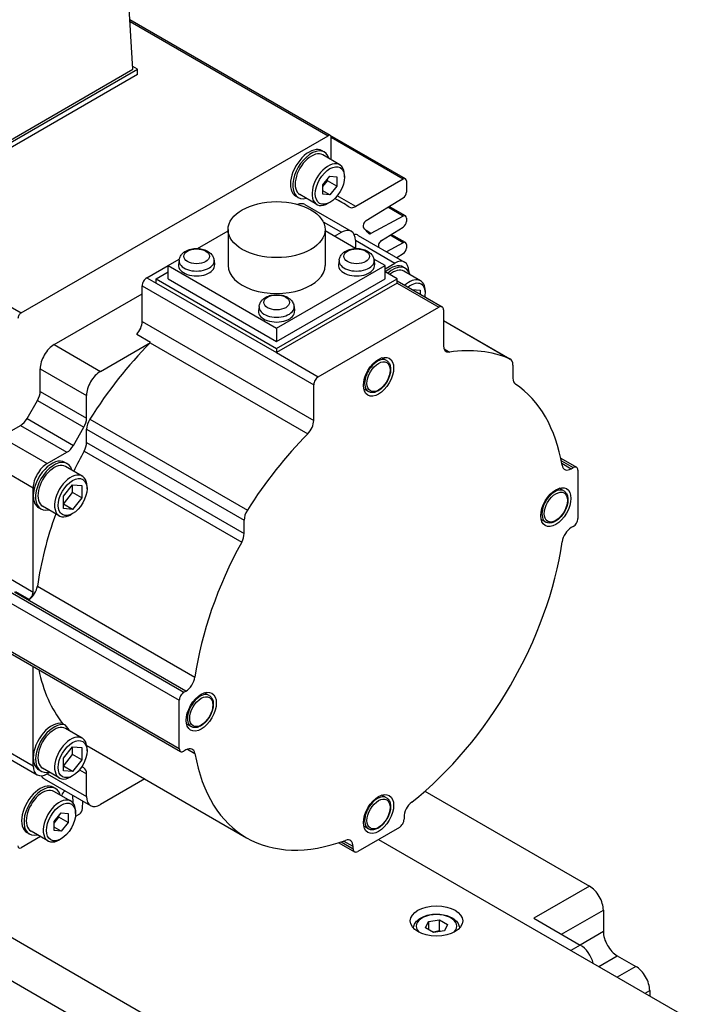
# Model space of a CAD drawing. Extents: x 47048 to 48775, y 4691 to 5879.
# Tile 16 of 28: x 48240 to 48291, y 5650 to 5725. Entities that reach past the tile are written whole.
import ezdxf

# ---------------------------------------------------------------- set-up
doc = ezdxf.new("R2010")
doc.units = 0
doc.header["$LTSCALE"] = 25.4
doc.layers.get('0').update_dxf_attribs({"linetype": 'CONTINUOUS'})

msp = doc.modelspace()

# ---------------------------------------------------------------- linework, layer by layer
for p, q in [((48249.1330069, 5721.1637166), (48248.3292011, 5734.4531575)), ((48187.0485392, 5733.4925307), (48240.6118779, 5702.5677227)), ((48264.1920526, 5716.098541), (48248.9055555, 5724.9242042)), ((48248.91293, 5724.8022812), (48264.0180964, 5716.0813093)), ((48232.5159975, 5711.3657576), (48249.4865603, 5721.1637166)), ((48232.5159975, 5711.5698818), (48249.1330069, 5721.1637166)), ((48249.4865603, 5720.7554683), (48232.5159975, 5710.9575093)), ((48249.4865603, 5721.1637166), (48249.1202138, 5721.3752268)), ((48249.4865603, 5720.7554683), (48249.4865603, 5721.1637166)), ((48240.6118779, 5702.5677227), (48264.0180964, 5716.0813093)), ((48269.9206016, 5712.7911617), (48264.1920526, 5716.098541)), ((48264.2641077, 5714.2443733), (48264.2641077, 5715.9392746)), ((48269.7466454, 5712.77393), (48264.2641077, 5715.9392746)), ((48263.7448124, 5714.8328636), (48263.5680357, 5714.9349257)), ((48264.9102823, 5713.8713042), (48263.6198124, 5714.6163573)), ((48263.6286959, 5712.3316834), (48264.159026, 5712.991423)), ((48263.6286959, 5712.205371), (48263.9822493, 5712.6451974)), ((48263.9822493, 5712.6451974), (48263.9822493, 5712.7715098)), ((48264.6893561, 5712.2369491), (48263.9822493, 5712.6451974)), ((48264.159026, 5712.991423), (48264.6893561, 5712.9440559)), ((48264.6893561, 5712.9440559), (48264.6893561, 5712.2369491)), ((48265.2727192, 5712.9273073), (48265.2727192, 5713.0701942)), ((48269.7466454, 5712.77393), (48266.1285531, 5710.6850234)), ((48269.9926567, 5712.6318953), (48269.9926567, 5711.7699403)), ((48263.6286959, 5711.6245766), (48263.6286959, 5712.3316834)), ((48264.159026, 5711.5772095), (48263.6286959, 5711.8833957)), ((48264.6893561, 5712.2369491), (48264.159026, 5711.5772095)), ((48261.7448124, 5711.368762), (48261.5680357, 5711.4708241)), ((48263.1602823, 5710.8402153), (48261.8698124, 5711.5852684)), ((48264.159026, 5711.5772095), (48263.6286959, 5711.6245766)), ((48264.159026, 5710.9983341), (48264.0352823, 5710.9268907)), ((48265.0634961, 5710.9931667), (48264.5397045, 5711.2955779)), ((48266.1285531, 5710.6850234), (48264.7205388, 5711.4979409)), ((48266.9283154, 5709.602856), (48269.755231, 5711.3489663)), ((48262.2573756, 5710.8276784), (48265.7929095, 5708.786437)), ((48269.755231, 5709.9477668), (48268.5827023, 5710.6247265)), ((48269.9206016, 5709.9602146), (48268.6730139, 5710.6805097)), ((48263.641759, 5709.5210984), (48265.0429095, 5708.7121437)), ((48269.755231, 5709.9477668), (48267.2946439, 5708.6263644)), ((48269.9926567, 5709.8009482), (48269.9926567, 5709.5379666)), ((48254.0611526, 5707.4749271), (48256.393162, 5708.8213133)), ((48256.393162, 5708.9162679), (48256.393162, 5706.1810043)), ((48263.793162, 5708.9162679), (48263.793162, 5706.1810043)), ((48266.1251714, 5707.4749271), (48263.793162, 5708.8213133)), ((48264.5125794, 5708.4059575), (48265.0429095, 5708.7121437)), ((48267.2946439, 5708.6263644), (48266.923705, 5708.8405261)), ((48268.1002838, 5708.0947758), (48269.755231, 5709.1169925)), ((48266.1035697, 5708.0997713), (48269.1087735, 5706.364716)), ((48266.1035697, 5708.0997713), (48266.1035697, 5707.4873988)), ((48266.3232396, 5708.4802507), (48269.8587735, 5706.4390093)), ((48269.755231, 5707.9186997), (48268.4810576, 5707.2344339)), ((48269.755231, 5707.9186997), (48268.7524953, 5708.4976294)), ((48269.9206016, 5707.9311475), (48268.842807, 5708.5534125)), ((48269.9926567, 5707.7718811), (48269.9926567, 5707.5088995)), ((48251.8200127, 5706.1810043), (48252.6724066, 5706.6731342)), ((48252.6554555, 5706.5746795), (48252.6184642, 5706.2301153)), ((48255.3262055, 5706.5746795), (48255.3631968, 5706.2301153)), ((48264.8601186, 5706.5746795), (48264.8231272, 5706.2301153)), ((48268.3663114, 5706.1810043), (48267.5139175, 5706.6731342)), ((48267.5308685, 5706.5746795), (48267.5678599, 5706.2301153)), ((48269.26224, 5706.783418), (48269.755231, 5707.0879254)), ((48250.1936671, 5705.2420332), (48251.8200127, 5706.1810043)), ((48250.9007739, 5705.1603836), (48251.8200127, 5705.6911064)), ((48251.8200127, 5705.1603836), (48251.8200127, 5706.1810043)), ((48251.8200127, 5706.1810043), (48260.093162, 5701.4044993)), ((48260.093162, 5701.4044993), (48268.3663114, 5706.1810043)), ((48268.3663114, 5705.9360553), (48269.1087735, 5706.364716)), ((48268.3663114, 5705.1603836), (48268.3663114, 5706.1810043)), ((48269.2855502, 5705.1603836), (48268.3663114, 5705.6911064)), ((48269.9319968, 5705.9534633), (48269.7552201, 5706.0555254)), ((48271.079789, 5705.0021101), (48269.8069968, 5705.736957)), ((48270.1694336, 5705.7523436), (48270.1694336, 5705.7264164)), ((48250.1936671, 5705.2420332), (48250.9007739, 5704.833785)), ((48250.9007739, 5704.833785), (48250.9007739, 5705.1603836)), ((48250.9007739, 5705.1603836), (48260.093162, 5699.8531558)), ((48251.8200127, 5705.1603836), (48260.093162, 5700.3838786)), ((48260.093162, 5699.8531558), (48269.2855502, 5705.1603836)), ((48260.093162, 5700.3838786), (48268.3663114, 5705.1603836)), ((48269.2855502, 5704.833785), (48269.2855502, 5705.1603836)), ((48269.2855502, 5705.0028869), (48272.7175307, 5703.0214321)), ((48249.8401137, 5701.90536), (48249.8401137, 5704.6296608)), ((48249.8401137, 5704.6296608), (48262.9215891, 5697.0770674)), ((48250.9007739, 5704.833785), (48260.093162, 5699.5265572)), ((48269.2855502, 5704.833785), (48260.093162, 5699.5265572)), ((48269.2855502, 5704.833785), (48272.4675307, 5702.9966677)), ((48270.4338877, 5704.339894), (48271.0533171, 5704.2845688)), ((48271.0533171, 5704.2845688), (48271.0533171, 5703.9822662)), ((48271.4422259, 5704.0377008), (48271.4422259, 5704.2010001)), ((48243.1225993, 5700.1389296), (48249.8401137, 5704.0172884)), ((48258.757787, 5703.0514967), (48258.7207957, 5702.7069326)), ((48261.428537, 5703.0514967), (48261.4655283, 5702.7069326)), ((48263.2751425, 5697.6894399), (48272.4675307, 5702.9966677)), ((48272.8210841, 5702.7925435), (48272.8210841, 5700.0682427)), ((48249.8401137, 5701.90536), (48262.9215891, 5694.3527667)), ((48272.8210841, 5701.98191), (48277.9172782, 5699.0396209)), ((48272.8210841, 5701.9789335), (48277.8801117, 5699.0581025)), ((48260.093162, 5701.4044993), (48260.093162, 5700.3838786)), ((48250.481462, 5700.3050881), (48249.4208019, 5700.9174605)), ((48243.1225993, 5700.1389296), (48246.6581332, 5698.0976882)), ((48246.6581332, 5698.0976882), (48250.481462, 5700.3050881)), ((48250.4436938, 5700.2653413), (48262.4645091, 5693.3251204)), ((48260.093162, 5699.8531558), (48260.093162, 5699.5265572)), ((48272.8667631, 5699.8059096), (48273.2781641, 5699.5683871)), ((48260.093162, 5699.5265572), (48263.2751425, 5697.6894399)), ((48268.4704483, 5698.9312558), (48268.1258239, 5699.1302248)), ((48242.0619391, 5696.566115), (48242.0619391, 5698.3018123)), ((48242.0619391, 5698.3018123), (48245.597473, 5696.2605709)), ((48278.1243849, 5698.5818438), (48278.1243849, 5697.5696144)), ((48262.9215891, 5694.3527667), (48262.9215891, 5697.0770674)), ((48267.0954483, 5696.549686), (48266.7508239, 5696.7486549)), ((48241.0598933, 5694.4923167), (48241.8548323, 5695.8691915)), ((48241.8548323, 5695.8691915), (48245.3903662, 5693.8279501)), ((48242.0619391, 5696.566115), (48245.597473, 5694.5248735)), ((48245.597473, 5694.5248735), (48245.597473, 5696.2605709)), ((48241.0598933, 5694.4923167), (48244.5954272, 5692.4510753)), ((48245.8417463, 5694.4411855), (48257.8625615, 5687.5009645)), ((48239.0567353, 5693.0966466), (48240.5598933, 5693.9644953)), ((48240.5598933, 5693.9644953), (48244.0954272, 5691.9232538)), ((48244.5954272, 5692.4510753), (48245.3903662, 5693.8279501)), ((48245.597473, 5692.6706349), (48245.597473, 5693.6828643)), ((48245.597473, 5693.6828643), (48257.6182883, 5686.7426434)), ((48239.0567353, 5693.0966466), (48242.5922692, 5691.0554052)), ((48245.597473, 5692.6706349), (48257.6182883, 5685.730414)), ((48242.5922692, 5691.0554052), (48244.0954272, 5691.9232538)), ((48245.4091903, 5692.0071668), (48257.4300056, 5685.0669459)), ((48281.773859, 5691.46491), (48282.970579, 5690.7739833)), ((48307.9996464, 5615.5294714), (48177.1848919, 5691.0554052)), ((48239.0027546, 5690.6783226), (48241.531609, 5689.2182878)), ((48244.1225993, 5691.0524007), (48243.9458226, 5691.1544628)), ((48245.2703915, 5690.1010475), (48243.9975993, 5690.8358944)), ((48281.8131457, 5691.2731258), (48282.720579, 5690.7492189)), ((48281.8498129, 5691.0800798), (48282.5717299, 5690.6632809)), ((48282.5717299, 5690.6632809), (48282.720579, 5690.7492189)), ((48283.0741324, 5690.5450948), (48283.0741324, 5686.8708602)), ((48241.531609, 5688.6059154), (48241.531609, 5689.2182878)), ((48243.829706, 5688.5670096), (48244.5368128, 5689.4466624)), ((48244.5368128, 5688.8489454), (48244.5368128, 5689.4466624)), ((48244.5368128, 5689.4466624), (48245.2439196, 5689.3835062)), ((48245.2439196, 5689.3835062), (48245.2439196, 5688.4406971)), ((48245.6328283, 5689.1366382), (48245.6328283, 5689.2999375)), ((48281.9938654, 5688.9802038), (48281.6492411, 5689.1791727)), ((48241.531609, 5681.2574462), (48241.531609, 5688.6059154)), ((48243.829706, 5687.9692926), (48244.5368128, 5688.8489454)), ((48243.829706, 5687.6242005), (48243.829706, 5688.5670096)), ((48245.2439196, 5688.4406971), (48244.5368128, 5688.8489454)), ((48245.2439196, 5688.4406971), (48244.5368128, 5687.5610443)), ((48177.1848919, 5687.7894188), (48307.9996464, 5612.2634851)), ((48242.1225993, 5687.5882991), (48241.9458226, 5687.6903612)), ((48243.5203915, 5687.0699585), (48242.2475993, 5687.8048055)), ((48244.5368128, 5687.5610443), (48243.829706, 5687.9692926)), ((48244.5368128, 5687.5610443), (48243.829706, 5687.6242005)), ((48244.5368128, 5687.2382836), (48244.3953915, 5687.156634)), ((48257.6182883, 5685.730414), (48257.6182883, 5686.7426434)), ((48280.6188654, 5686.5986339), (48280.2742411, 5686.7976029)), ((48282.720579, 5686.2584877), (48282.5717299, 5686.1725497)), ((48237.9960751, 5683.2986876), (48241.531609, 5681.2574462)), ((48237.465745, 5682.5842531), (48253.0220942, 5673.6027907)), ((48237.1121916, 5681.9718807), (48252.6685408, 5672.9904183)), ((48241.8460047, 5681.7022707), (48253.8668199, 5674.7620497)), ((48253.1709433, 5673.6887288), (48240.0894679, 5681.2413222)), ((48240.1842986, 5681.3034487), (48241.2449587, 5680.6910762)), ((48237.1121916, 5678.2976461), (48252.6685408, 5669.3161837)), ((48237.215745, 5678.0687575), (48252.7720942, 5669.0872951)), ((48241.531609, 5668.6017492), (48241.531609, 5675.5769923)), ((48253.0220942, 5673.6027907), (48253.1709433, 5673.6887288)), ((48254.9470311, 5673.3647067), (48254.6024067, 5673.5636756)), ((48252.6685408, 5669.3161837), (48252.6685408, 5672.9904183)), ((48243.7606427, 5671.2233824), (48243.9374194, 5671.1213204)), ((48253.5720311, 5670.9831368), (48253.2274067, 5671.1821058)), ((48245.2703915, 5670.0968812), (48243.9975993, 5670.8317281)), ((48237.9960751, 5670.0306182), (48241.531609, 5667.9893767)), ((48238.3067353, 5669.3439525), (48241.8422692, 5667.3027111)), ((48243.829706, 5668.5628433), (48244.5368128, 5669.4424961)), ((48243.829706, 5667.9651264), (48244.5368128, 5668.8447792)), ((48244.5368128, 5668.8447792), (48244.5368128, 5669.4424961)), ((48244.5368128, 5669.4424961), (48245.2439196, 5669.3793399)), ((48245.2439196, 5668.4365309), (48244.5368128, 5668.8447792)), ((48245.2439196, 5669.3793399), (48245.2439196, 5668.4365309)), ((48245.6328283, 5669.132472), (48245.6328283, 5669.2957713)), ((48245.7880213, 5669.4420989), (48257.8088366, 5662.501878)), ((48253.1709433, 5669.1979976), (48253.0220942, 5669.1120595)), ((48253.2964652, 5669.2575002), (48253.8668199, 5668.9282058)), ((48241.531609, 5667.9893767), (48241.531609, 5668.6017492)), ((48243.829706, 5667.6200343), (48243.829706, 5668.5628433)), ((48245.2439196, 5668.4365309), (48244.5368128, 5667.5568781)), ((48242.1225993, 5667.5841329), (48241.9458226, 5667.686195)), ((48243.5203915, 5667.0657923), (48242.2475993, 5667.8006392)), ((48242.7868128, 5667.4893241), (48242.5922692, 5667.3770043)), ((48242.5922692, 5667.3770043), (48245.597473, 5665.6419491)), ((48244.5368128, 5667.5568781), (48243.829706, 5667.9651264)), ((48244.5368128, 5667.5568781), (48243.829706, 5667.6200343)), ((48245.059033, 5667.6885149), (48245.597473, 5667.3776464)), ((48245.3903662, 5667.8354235), (48245.234002, 5667.9257005)), ((48245.597473, 5665.6419491), (48245.597473, 5667.3776464)), ((48242.3725993, 5666.9965249), (48245.9081332, 5664.9552834)), ((48244.5368128, 5667.2341174), (48244.3953915, 5667.1524677)), ((48250.0444336, 5666.9846581), (48246.6581332, 5665.0295766)), ((48243.2387158, 5666.2513171), (48243.0619391, 5666.3533792)), ((48244.4041857, 5665.2897576), (48243.1137158, 5666.0348107)), ((48271.4034876, 5666.0521505), (48283.9580159, 5658.8037902)), ((48243.6896325, 5665.7023051), (48243.7003719, 5665.7425765)), ((48244.530417, 5665.7507082), (48244.5481927, 5665.173195)), ((48245.2943838, 5664.7204952), (48245.3115994, 5665.2996923)), ((48268.4704483, 5665.5569581), (48268.1258239, 5665.7559271)), ((48243.1225993, 5663.7501369), (48243.6529294, 5664.4098765)), ((48243.6529294, 5664.4098765), (48244.1832594, 5664.3625093)), ((48244.1832594, 5664.3625093), (48244.1832594, 5663.6554025)), ((48244.7666225, 5664.3457608), (48244.7666225, 5664.4886477)), ((48245.0485223, 5664.3043915), (48244.8207736, 5664.1729007)), ((48243.1225993, 5663.6238244), (48243.4761527, 5664.0636508)), ((48243.1225993, 5663.0430301), (48243.1225993, 5663.7501369)), ((48243.4761527, 5664.0636508), (48243.4761527, 5664.1899633)), ((48244.1832594, 5663.6554025), (48243.4761527, 5664.0636508)), ((48244.1832594, 5663.6554025), (48243.6529294, 5662.9956629)), ((48269.8158803, 5664.07877), (48269.8158803, 5663.9068938)), ((48241.2387158, 5662.7872155), (48241.0619391, 5662.8892775)), ((48242.6541857, 5662.2586687), (48241.3637158, 5663.0037218)), ((48243.6529294, 5662.9956629), (48243.1225993, 5663.3018491)), ((48243.6529294, 5662.9956629), (48243.1225993, 5663.0430301)), ((48269.4623269, 5663.2945214), (48266.2803463, 5661.4574041)), ((48267.0954483, 5663.1753882), (48266.7508239, 5663.3743572)), ((48242.079706, 5662.5903446), (48240.6118779, 5661.7428937)), ((48243.6529294, 5662.4167876), (48243.5291857, 5662.3453441)), ((48264.8336263, 5662.1235663), (48266.0303463, 5661.4326397)), ((48265.0193596, 5662.1854351), (48265.926793, 5661.6615282)), ((48265.926793, 5661.8334044), (48265.204876, 5662.2502034)), ((48267.8713366, 5662.3759627), (48324.2984577, 5629.7977492)), ((48265.926793, 5661.6615282), (48265.926793, 5661.8334044)), ((48283.9580159, 5658.8037902), (48279.7153752, 5656.3543005)), ((48281.8366955, 5655.1295556), (48285.018676, 5656.9666729)), ((48285.018676, 5656.9666729), (48285.018676, 5655.3336797)), ((48271.4542377, 5655.6125185), (48271.6783816, 5656.0954814)), ((48271.6783816, 5656.0954814), (48272.5148979, 5656.2248909)), ((48271.6783816, 5656.0954814), (48271.6783816, 5655.483109)), ((48272.5148979, 5655.4083944), (48272.5148979, 5656.2248909)), ((48272.5148979, 5656.2248909), (48273.1272703, 5655.8713376)), ((48279.7153752, 5656.3543005), (48283.2509091, 5654.313059)), ((48272.0666101, 5655.2589651), (48271.4542377, 5655.6125185)), ((48272.9031264, 5655.3883746), (48272.0666101, 5655.2589651)), ((48273.1272703, 5655.8713376), (48272.9031264, 5655.3883746)), ((48285.018676, 5655.3336797), (48283.2509091, 5654.313059)), ((48283.2509091, 5654.313059), (48282.5438023, 5653.9048107)), ((48284.6651227, 5652.6800659), (48286.0793362, 5653.4965624)), ((48286.0793362, 5653.4965624), (48287.4935498, 5652.6800659)), ((48287.4935498, 5652.6800659), (48286.0793362, 5651.8635693)), ((48288.2006566, 5650.6388244), (48288.55421, 5650.8429485)), ((48288.55421, 5650.8429485), (48288.55421, 5650.4347003))]:
    msp.add_line(p, q)
for centre, major_axis, start_param, end_param in [((48264.0180964, 5715.7972399), (0.1739563, 0.3013011), 5.4977871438, 7.0685834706), ((48262.5680357, 5713.2028749), (-1, -1.7320508), 3.1415926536, 6.2831853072), ((48262.7448124, 5713.1008128), (-1, -1.7320508), 2.6362321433, 6.7885458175), ((48262.7448124, 5713.1008128), (-0.875, -1.5155445), 3.1415926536, 6.2831853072), ((48264.0352823, 5712.3557597), (-0.875, -1.5155445), 2.3561944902, 7.0685834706), ((48269.7466454, 5712.4898606), (0.1739563, 0.3013011), 5.4977871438, 7.0685834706), ((48269.7466454, 5711.6279057), (0.1739563, 0.3013011), 3.9618973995, 5.4977871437), ((48261.5073756, 5709.5286403), (0.75, 1.2990381), 0, 0.6083099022), ((48252.3149871, 5688.9121015), (12.7485089, 22.0810652), 6.2393241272, 6.3246937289), ((48266.1285531, 5711.4966503), (-0.4970179, -0.8608602), 6.2393244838, 7.0685834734), ((48266.9369011, 5709.3239166), (-0.1739563, -0.3013011), 3.9618973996, 6.1144940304), ((48269.7466454, 5709.6589135), (0.1739563, 0.3013011), 5.4977871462, 7.0336768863), ((48269.7466454, 5709.3959319), (0.1739563, 0.3013011), 3.9618973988, 5.4977871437), ((48265.0429095, 5707.4873988), (0.75, 1.2990381), 5.4977871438, 7.0685834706), ((48252.3149871, 5688.9121015), (12.5, 21.6506351), 6.0782193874, 6.1144940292), ((48267.3032295, 5708.9152177), (-0.1739563, -0.3013011), 6.0782193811, 7.0336768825), ((48265.5732396, 5707.1812126), (0.75, 1.2990381), 0, 0.3613671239), ((48268.1088694, 5707.8158364), (0.1739563, 0.3013011), 0.8203047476, 2.7197645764), ((48269.7466454, 5707.6298464), (0.1739563, 0.3013011), 5.4977871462, 7.0336768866), ((48269.7466454, 5707.3668648), (0.1739563, 0.3013011), 3.9618973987, 5.4977871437), ((48253.9908305, 5706.5268922), (1.3379377, 0), 3.079689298, 6.3450886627), ((48266.1954935, 5706.5268922), (1.3379377, 0), 3.079689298, 6.3450886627), ((48269.1087735, 5705.1399712), (0.75, 1.2990381), 5.4977871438, 7.0685834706), ((48253.9908305, 5706.1810043), (1.375, 0), 3.079689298, 6.3450886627), ((48260.093162, 5706.1810043), (3.7, 0), 3.1415926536, 6.2831853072), ((48266.1954935, 5706.1810043), (1.375, 0), 3.079689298, 6.3450886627), ((48268.7552201, 5704.3234746), (1, 1.7320508), 0, 1.0529905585), ((48268.9319968, 5704.2214125), (1, 1.7320508), 5.7778247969, 7.3361758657), ((48268.9319968, 5704.2214125), (0.875, 1.5155445), 0, 0.9695321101), ((48250.1936671, 5704.833785), (0.25, 0.4330127), 0.7853981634, 2.3561944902), ((48270.204789, 5703.4865656), (0.875, 1.5155445), 5.4977871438, 7.3444770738), ((48270.3462103, 5703.4049159), (0.775, 1.3423394), 5.2955671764, 7.2708034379), ((48260.093162, 5702.6578216), (1.375, 0), 3.079689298, 6.3450886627), ((48260.093162, 5703.0037095), (1.3379377, 0), 3.079689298, 6.3450886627), ((48272.4675307, 5702.5884194), (0.25, 0.4330127), 5.4977871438, 7.0685834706), ((48240.6118779, 5702.2836533), (-0.1739563, -0.3013011), 3.9269908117, 5.4977871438), ((48249.1330069, 5701.4971117), (0.5, 0.8660254), 4.3461619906, 5.4977871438), ((48243.1225993, 5698.9141847), (0.75, 1.2990381), 0.7853981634, 2.3561944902), ((48255.8505213, 5686.8708602), (10.8125, 18.7277994), 1.146805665, 1.4989793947), ((48250.1936671, 5700.8847393), (0.5, 0.8660254), 4.2883983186, 4.3461619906), ((48273.5281909, 5700.476491), (-0.5, -0.8660254), 5.4977871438, 6.7071759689), ((48267.8713366, 5679.9306392), (10.8125, 18.7277994), 0.0718169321, 0.4239906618), ((48267.7829483, 5697.7404709), (-0.6875, -1.1907849), 3.1415926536, 6.2831853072), ((48277.4172782, 5698.1735955), (0.5, 0.8660254), 5.4977871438, 6.3550022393), ((48246.6581332, 5696.8729433), (0.75, 1.2990381), 0.7853981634, 2.3561944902), ((48263.2751425, 5697.2811916), (0.25, 0.4330127), 0.7853981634, 2.3561944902), ((48278.8314917, 5697.9778627), (-0.5, -0.8660254), 5.4977871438, 6.2447910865), ((48267.8713366, 5679.9306392), (10.0625, 17.4287613), 5.6762477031, 6.2447910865), ((48241.3548323, 5696.1578667), (0.5, 0.8660254), 4.7123889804, 5.4977871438), ((48240.5598933, 5694.7809919), (0.5, 0.8660254), 3.926990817, 4.7123889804), ((48244.8903662, 5694.1166252), (0.5, 0.8660254), 4.7123889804, 5.4977871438), ((48246.3045798, 5694.0911126), (0.5, 0.8660254), 1.4989793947, 2.3561944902), ((48262.2144824, 5693.9445184), (0.5, 0.8660254), 4.2883983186, 5.4977871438), ((48267.8713366, 5679.9306392), (10.8125, 18.7277994), 1.146805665, 1.4989793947), ((48244.0954272, 5692.7397504), (0.5, 0.8660254), 3.926990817, 4.7123889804), ((48244.8903662, 5692.2623867), (0.5, 0.8660254), 4.750783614, 5.4977871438), ((48242.9458226, 5689.422412), (1, 1.7320508), 0, 2.3561944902), ((48255.8505213, 5686.8708602), (10.0625, 17.4287613), 1.609190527, 1.6949731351), ((48242.5922692, 5689.8306603), (0.75, 1.2990381), 0.7853981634, 2.3561944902), ((48243.1225993, 5689.3203499), (-1, -1.7320508), 2.6362321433, 6.7885458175), ((48243.1225993, 5689.3203499), (-0.875, -1.5155445), 3.1415926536, 6.2831853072), ((48282.5717299, 5691.4797774), (-0.5, -0.8660254), 5.6762477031, 7.0685834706), ((48282.720579, 5690.3409706), (0.25, 0.4330127), 5.4977871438, 7.0685834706), ((48244.3953915, 5688.585503), (-0.875, -1.5155445), 2.3561944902, 7.0685834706), ((48281.3063654, 5687.7894188), (-0.6875, -1.1907849), 3.1415926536, 6.2831853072), ((48242.9458226, 5689.422412), (-1, -1.7320508), 5.4977871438, 6.2831853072), ((48255.8505213, 5686.8708602), (10.0625, 17.4287613), 1.8731531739, 2.1777339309), ((48258.3253951, 5687.1508917), (0.5, 0.8660254), 1.4989793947, 2.3561944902), ((48282.720579, 5686.666736), (-0.25, -0.4330127), 0.7853981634, 2.3561944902), ((48282.5717299, 5685.3560531), (-0.5, -0.8660254), 3.926990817, 5.3193265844), ((48256.9111815, 5685.3221657), (0.5, 0.8660254), 4.750783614, 5.4977871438), ((48267.8713366, 5679.9306392), (10.0625, 17.4287613), 1.609190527, 2.1777339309), ((48267.8713366, 5679.9306392), (-10.0625, -17.4287613), 0.9638587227, 2.1777339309), ((48241.150128, 5681.4454463), (0.5, 0.8660254), 4.0615069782, 5.3193265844), ((48241.1780556, 5681.053322), (0.25, 0.4330127), 4.1173693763, 5.4977871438), ((48255.8505213, 5686.8708602), (-10.0625, -17.4287613), 5.7129068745, 6.0534069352), ((48253.1709433, 5674.5052254), (0.5, 0.8660254), 3.926990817, 5.3193265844), ((48253.0220942, 5673.1945424), (0.25, 0.4330127), 0.7853981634, 2.3561944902), ((48254.2595311, 5672.1739217), (-0.6875, -1.1907849), 3.1415926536, 6.2831853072), ((48242.9458226, 5669.4182458), (1, 1.7320508), 0.171369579, 2.3561944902), ((48243.1225993, 5669.3161837), (-1, -1.7320508), 3.3129622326, 6.7885458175), ((48243.1225993, 5669.3161837), (-0.875, -1.5155445), 3.1415926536, 6.2831853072), ((48256.027298, 5686.7687981), (-10.0625, -17.4287613), 6.0534069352, 6.1079386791), ((48244.3953915, 5668.5813368), (-0.875, -1.5155445), 2.3561944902, 7.0685834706), ((48255.8505213, 5686.8708602), (-10.0625, -17.4287613), 6.2654842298, 6.2831853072), ((48253.0220942, 5669.5203078), (-0.25, -0.4330127), 5.4977871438, 7.0685834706), ((48253.1709433, 5668.381501), (0.5, 0.8660254), 5.6762477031, 7.0685834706), ((48267.8713366, 5679.9306392), (-10.0625, -17.4287613), 5.6762477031, 6.8901229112), ((48242.9458226, 5669.4182458), (-1, -1.7320508), 5.4977871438, 6.2831853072), ((48242.5922692, 5668.6017492), (-0.75, -1.2990381), 5.4977871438, 7.0685834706), ((48244.8903662, 5666.9693981), (0.5, 0.8660254), 5.4977871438, 6.2831853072), ((48242.0619391, 5664.6213283), (-1, -1.7320508), 3.1415926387, 6.2831853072), ((48243.1225993, 5668.295563), (-0.75, -1.2990381), 5.9218181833, 6.2831853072), ((48242.2387158, 5664.5192663), (-1, -1.7320508), 2.6362321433, 6.7885458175), ((48242.2387158, 5664.5192663), (-0.875, -1.5155445), 3.1415926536, 6.2831853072), ((48243.9315469, 5665.778888), (0.1739563, 0.3013011), 0.6591443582, 2.0071286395), ((48243.5291857, 5663.7742131), (-0.875, -1.5155445), 2.3561944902, 7.0685834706), ((48246.6581332, 5666.2543215), (-0.75, -1.2990381), 5.4977871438, 7.0685834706), ((48267.7829483, 5664.3661732), (-0.6875, -1.1907849), 3.1415926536, 6.2831853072), ((48270.522987, 5664.4870183), (-0.5, -0.8660254), 4.1054513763, 5.4977871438), ((48245.0485223, 5664.5884609), (0.1739563, 0.3013011), 3.9269908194, 5.4628805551), ((48244.8207736, 5664.4569701), (0.1739563, 0.3013011), 3.6519076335, 3.9269908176), ((48269.4623269, 5663.7027697), (-0.25, -0.4330127), 0.7853981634, 2.3561944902), ((48265.2196862, 5661.4251561), (0.5, 0.8660254), 5.4977871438, 6.8901229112), ((48240.6118779, 5662.0269631), (-0.1739563, -0.3013011), 5.4977871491, 7.0685834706), ((48266.2803463, 5661.8656524), (-0.25, -0.4330127), 5.4977871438, 7.0685834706), ((48283.9580159, 5657.5790453), (-0.75, 1.2990381), 3.926990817, 5.4977871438), ((48272.290754, 5655.741928), (-1.55, 0), 2.617211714, 6.8075662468), ((48286.0793362, 5654.7213073), (-0.75, 1.2990381), 0.7853981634, 2.3561944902), ((48283.2509091, 5653.0883141), (-0.75, 1.2990381), 4.2668277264, 5.4977871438), ((48287.4935498, 5651.455321), (-0.75, 1.2990381), 3.926990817, 5.4977871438)]:
    msp.add_ellipse(centre, major_axis=major_axis, ratio=0.5773502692, start_param=start_param, end_param=end_param)
for centre, major_axis in [((48264.159026, 5712.2843163), (0.7875, 1.36399)), ((48260.093162, 5708.9162679), (3.7, 0)), ((48253.9908305, 5706.8832357), (0.9798137, 0)), ((48266.1954935, 5706.8832358), (0.9798136, 0)), ((48260.093162, 5703.360053), (0.9798136, 0)), ((48267.8713366, 5697.6894399), (0.8125, 1.4072913)), ((48267.8713366, 5697.6894399), (0.625, 1.0825318)), ((48244.5368128, 5688.5038533), (0.775, 1.3423394)), ((48281.3947538, 5687.7383878), (0.8125, 1.4072913)), ((48281.3947538, 5687.7383878), (0.625, 1.0825318)), ((48254.3479194, 5672.1228907), (0.8125, 1.4072913)), ((48254.3479194, 5672.1228907), (0.625, 1.0825318)), ((48244.5368128, 5668.4996871), (0.775, 1.3423394)), ((48267.8713366, 5664.3151421), (0.8125, 1.4072913)), ((48243.6529294, 5663.7027697), (0.7875, 1.36399)), ((48267.8713366, 5664.3151421), (0.625, 1.0825318)), ((48272.290754, 5656.1501763), (-2, 0))]:
    msp.add_ellipse(centre, major_axis=major_axis, ratio=0.5773502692)
for points, knots in [([(48252.6554555, 5706.5746795), (48252.6654581, 5706.6678503), (48252.6924619, 5706.7575602), (48252.7747603, 5706.9287581), (48252.832776, 5707.0075856), (48252.9802915, 5707.1603903), (48253.0740712, 5707.2277109), (48253.2956602, 5707.3489051), (48253.4269457, 5707.3961858), (48253.7031634, 5707.4605686), (48253.8484941, 5707.4764142), (48254.1374493, 5707.47597), (48254.2809813, 5707.4600576), (48254.5597552, 5707.3949419), (48254.694986, 5707.3456428), (48254.9417227, 5707.2072827), (48255.0551465, 5707.1194114), (48255.2175009, 5706.9133638), (48255.2748633, 5706.8070143), (48255.3151431, 5706.650866), (48255.3220889, 5706.6130238), (48255.3262055, 5706.5746795)], [5.5596904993, 5.5596904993, 5.5596904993, 5.5596904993, 5.7685173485, 5.7685173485, 6.0062678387, 6.0062678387, 6.3102343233, 6.3102343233, 6.6848757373, 6.6848757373, 7.0712463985, 7.0712463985, 7.453023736, 7.453023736, 7.8394058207, 7.8394058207, 8.2124410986, 8.2124410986, 8.4915340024, 8.4915340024, 8.5774764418, 8.5774764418, 8.5774764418, 8.5774764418]), ([(48264.8601186, 5706.5746795), (48264.8701211, 5706.6678503), (48264.8971249, 5706.7575602), (48264.9794233, 5706.9287581), (48265.037439, 5707.0075856), (48265.1849545, 5707.1603903), (48265.2787342, 5707.2277109), (48265.5003232, 5707.3489051), (48265.6316087, 5707.3961858), (48265.9078264, 5707.4605686), (48266.0531572, 5707.4764142), (48266.3421123, 5707.47597), (48266.4856443, 5707.4600576), (48266.7644182, 5707.3949419), (48266.8996491, 5707.3456428), (48267.1463858, 5707.2072827), (48267.2598096, 5707.1194114), (48267.422164, 5706.9133638), (48267.4795263, 5706.8070143), (48267.5198062, 5706.650866), (48267.526752, 5706.6130238), (48267.5308685, 5706.5746795)], [5.5596904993, 5.5596904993, 5.5596904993, 5.5596904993, 5.7685173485, 5.7685173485, 6.0062678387, 6.0062678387, 6.3102343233, 6.3102343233, 6.6848757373, 6.6848757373, 7.0712463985, 7.0712463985, 7.453023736, 7.453023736, 7.8394058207, 7.8394058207, 8.2124410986, 8.2124410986, 8.4915340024, 8.4915340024, 8.5774764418, 8.5774764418, 8.5774764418, 8.5774764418]), ([(48258.757787, 5703.0514967), (48258.7677896, 5703.1446676), (48258.7947934, 5703.2343774), (48258.8770918, 5703.4055753), (48258.9351075, 5703.4844028), (48259.082623, 5703.6372075), (48259.1764027, 5703.7045282), (48259.3979917, 5703.8257223), (48259.5292772, 5703.8730031), (48259.8054949, 5703.9373858), (48259.9508257, 5703.9532315), (48260.2397808, 5703.9527872), (48260.3833128, 5703.9368749), (48260.6620867, 5703.8717592), (48260.7973176, 5703.8224601), (48261.0440542, 5703.6841), (48261.157478, 5703.5962286), (48261.3198325, 5703.390181), (48261.3771948, 5703.2838316), (48261.4174746, 5703.1276832), (48261.4244205, 5703.0898411), (48261.428537, 5703.0514967)], [5.5596904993, 5.5596904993, 5.5596904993, 5.5596904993, 5.7685173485, 5.7685173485, 6.0062678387, 6.0062678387, 6.3102343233, 6.3102343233, 6.6848757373, 6.6848757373, 7.0712463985, 7.0712463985, 7.453023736, 7.453023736, 7.8394058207, 7.8394058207, 8.2124410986, 8.2124410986, 8.4915340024, 8.4915340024, 8.5774764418, 8.5774764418, 8.5774764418, 8.5774764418]), ([(48268.4704483, 5698.9312558), (48268.5443852, 5698.8885683), (48268.6077026, 5698.8281738), (48268.7099239, 5698.6773565), (48268.7467838, 5698.5852149), (48268.7922974, 5698.3729653), (48268.7975534, 5698.2506239), (48268.7738651, 5697.9922098), (48268.7440702, 5697.8558462), (48268.6534198, 5697.5850519), (48268.5927655, 5697.4506699), (48268.4469724, 5697.196336), (48268.3619553, 5697.0763826), (48268.1749778, 5696.8617881), (48268.0730131, 5696.767254), (48267.8601855, 5696.613334), (48267.7492744, 5696.5541146), (48267.5293398, 5696.4812193), (48267.4199105, 5696.4666493), (48267.2374537, 5696.4871499), (48267.1623339, 5696.5110695), (48267.0954483, 5696.549686)], [0.7853981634, 0.7853981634, 0.7853981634, 0.7853981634, 1.0583959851, 1.0583959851, 1.3539316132, 1.3539316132, 1.6820988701, 1.6820988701, 2.0176258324, 2.0176258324, 2.3508391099, 2.3508391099, 2.68280535, 2.68280535, 3.0159364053, 3.0159364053, 3.3514217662, 3.3514217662, 3.68002839, 3.68002839, 3.926990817, 3.926990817, 3.926990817, 3.926990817]), ([(48281.9938654, 5688.9802038), (48282.0678024, 5688.9375163), (48282.1311197, 5688.8771217), (48282.2333411, 5688.7263044), (48282.270201, 5688.6341628), (48282.3157146, 5688.4219132), (48282.3209706, 5688.2995718), (48282.2972823, 5688.0411577), (48282.2674873, 5687.9047941), (48282.176837, 5687.6339998), (48282.1161827, 5687.4996178), (48281.9703896, 5687.2452839), (48281.8853725, 5687.1253305), (48281.698395, 5686.910736), (48281.5964303, 5686.8162019), (48281.3836027, 5686.662282), (48281.2726916, 5686.6030625), (48281.052757, 5686.5301672), (48280.9433277, 5686.5155972), (48280.7608709, 5686.5360978), (48280.6857511, 5686.5600174), (48280.6188654, 5686.5986339)], [0.7853981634, 0.7853981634, 0.7853981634, 0.7853981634, 1.0583959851, 1.0583959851, 1.3539316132, 1.3539316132, 1.6820988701, 1.6820988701, 2.0176258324, 2.0176258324, 2.3508391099, 2.3508391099, 2.68280535, 2.68280535, 3.0159364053, 3.0159364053, 3.3514217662, 3.3514217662, 3.68002839, 3.68002839, 3.926990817, 3.926990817, 3.926990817, 3.926990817]), ([(48254.9470311, 5673.3647067), (48255.020968, 5673.3220192), (48255.0842854, 5673.2616246), (48255.1865068, 5673.1108073), (48255.2233666, 5673.0186657), (48255.2688802, 5672.8064161), (48255.2741362, 5672.6840747), (48255.2504479, 5672.4256606), (48255.220653, 5672.289297), (48255.1300026, 5672.0185027), (48255.0693483, 5671.8841207), (48254.9235552, 5671.6297868), (48254.8385381, 5671.5098334), (48254.6515607, 5671.2952389), (48254.5495959, 5671.2007048), (48254.3367683, 5671.0467849), (48254.2258572, 5670.9875654), (48254.0059226, 5670.9146701), (48253.8964933, 5670.9001001), (48253.7140365, 5670.9206007), (48253.6389167, 5670.9445203), (48253.5720311, 5670.9831368)], [0.7853981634, 0.7853981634, 0.7853981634, 0.7853981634, 1.0583959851, 1.0583959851, 1.3539316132, 1.3539316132, 1.6820988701, 1.6820988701, 2.0176258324, 2.0176258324, 2.3508391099, 2.3508391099, 2.68280535, 2.68280535, 3.0159364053, 3.0159364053, 3.3514217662, 3.3514217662, 3.68002839, 3.68002839, 3.926990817, 3.926990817, 3.926990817, 3.926990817]), ([(48268.4704483, 5665.5569581), (48268.5443852, 5665.5142706), (48268.6077026, 5665.453876), (48268.7099239, 5665.3030588), (48268.7467838, 5665.2109172), (48268.7922974, 5664.9986675), (48268.7975534, 5664.8763262), (48268.7738651, 5664.6179121), (48268.7440702, 5664.4815485), (48268.6534198, 5664.2107542), (48268.5927655, 5664.0763721), (48268.4469724, 5663.8220382), (48268.3619553, 5663.7020848), (48268.1749778, 5663.4874904), (48268.0730131, 5663.3929562), (48267.8601855, 5663.2390363), (48267.7492744, 5663.1798168), (48267.5293398, 5663.1069215), (48267.4199105, 5663.0923516), (48267.2374537, 5663.1128521), (48267.1623339, 5663.1367718), (48267.0954483, 5663.1753882)], [0.7853981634, 0.7853981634, 0.7853981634, 0.7853981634, 1.0583959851, 1.0583959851, 1.3539316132, 1.3539316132, 1.6820988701, 1.6820988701, 2.0176258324, 2.0176258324, 2.3508391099, 2.3508391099, 2.68280535, 2.68280535, 3.0159364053, 3.0159364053, 3.3514217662, 3.3514217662, 3.68002839, 3.68002839, 3.926990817, 3.926990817, 3.926990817, 3.926990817]), ([(48270.5408616, 5655.5910471), (48270.5426815, 5655.696064), (48270.5681039, 5655.8003034), (48270.664442, 5656.0061974), (48270.7403275, 5656.105786), (48270.9406048, 5656.2936344), (48271.0704704, 5656.3788677), (48271.3680436, 5656.5209727), (48271.5370959, 5656.5766674), (48271.8929675, 5656.6520059), (48272.0795942, 5656.6718582), (48272.4527918, 5656.674976), (48272.6392815, 5656.6584207), (48272.9959882, 5656.5899797), (48273.1660831, 5656.538006), (48273.4742952, 5656.4005936), (48273.6122664, 5656.3149571), (48273.8362387, 5656.1148351), (48273.9239355, 5656.0006301), (48274.0173134, 5655.7839314), (48274.03897, 5655.6877861), (48274.0406464, 5655.5910471)], [0.7954028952, 0.7954028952, 0.7954028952, 0.7954028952, 1.0492433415, 1.0492433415, 1.3371734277, 1.3371734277, 1.6651252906, 1.6651252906, 2.0047401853, 2.0047401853, 2.3417254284, 2.3417254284, 2.6770391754, 2.6770391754, 3.0137607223, 3.0137607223, 3.3533212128, 3.3533212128, 3.683154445, 3.683154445, 3.9169860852, 3.9169860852, 3.9169860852, 3.9169860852])]:
    msp.add_open_spline(points, degree=3, knots=knots)
for points, weights in [([(48272.5148979, 5655.4083944), (48272.2554924, 5655.3049649), (48272.0298891, 5655.280166)], [1, 1.09062147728, 1.07507328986]), ([(48272.5925187, 5655.3403235), (48272.5548462, 5655.3720141), (48272.5148979, 5655.4083944)], [1.03148954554, 1.01779072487, 1])]:
    msp.add_rational_spline(points, weights, degree=2)

doc.saveas('drawing.dxf')
